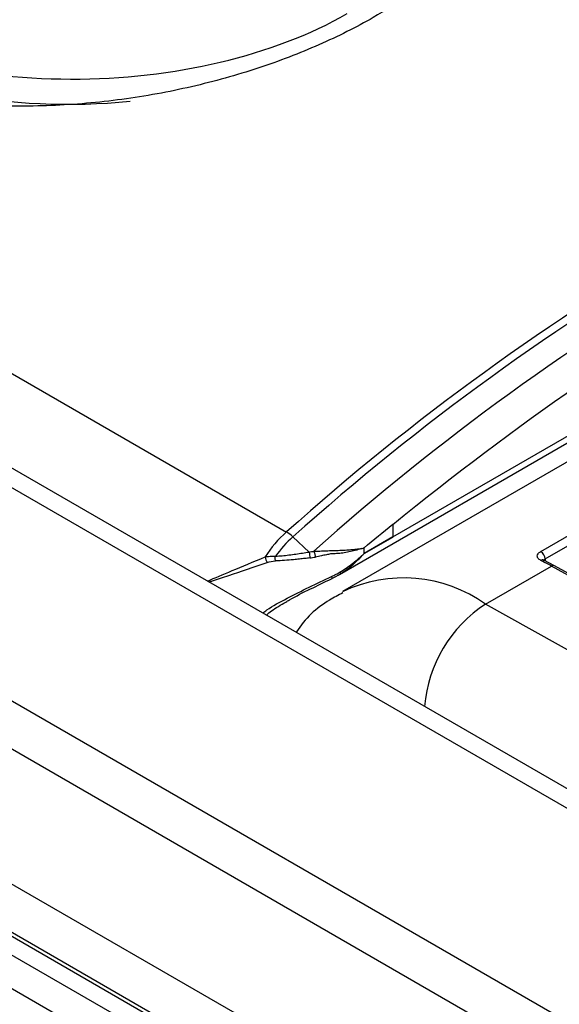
# Model space of a CAD drawing. Header units: millimetres. Extents: x 2938 to 3451, y 1869 to 2231.
# Tile 23 of 30: x 3377 to 3386, y 2112 to 2129. Entities that reach past the tile are written whole.
import ezdxf

# ---------------------------------------------------------------- set-up
doc = ezdxf.new("R2010")
doc.units = ezdxf.units.MM
doc.layers.add('粗实线层', color=7, linetype='Continuous', lineweight=35)

msp = doc.modelspace()

# ---------------------------------------------------------------- linework, layer by layer
at = {"layer": '粗实线层', "color": 7, "linetype": 'Continuous', "lineweight": 25}
for p, q in [((3291.549, 2166.355), (3390.544, 2109.207)), ((3291.049, 2165.828), (3390.044, 2108.679)), ((3290.049, 2164.096), (3389.044, 2106.947)), ((3289.841, 2163.399), (3388.836, 2106.25)), ((3289.841, 2163.329), (3388.836, 2106.18)), ((3290.089, 2162.859), (3389.084, 2105.71)), ((3391.382, 2112.358), (3304.95, 2162.254)), ((3391.882, 2112.408), (3305.45, 2162.304)), ((3317.063, 2157.172), (3381.532, 2119.998)), ((3382.439, 2119.275), (3396.564, 2127.429)), ((3396.633, 2127.145), (3382.49, 2118.981)), ((3383.344, 2119.916), (3396.026, 2127.237)), ((3389.296, 2105.016), (3356.062, 2124.202)), ((3385.87, 2119.664), (3387.043, 2120.341)), ((3383.344, 2120.126), (3383.344, 2119.916)), ((3385.948, 2119.538), (3387.122, 2120.216)), ((3381.642, 2119.915), (3381.918, 2119.657)), ((3383.344, 2119.913), (3382.856, 2119.631)), ((3383.344, 2119.912), (3382.856, 2119.63)), ((3382.856, 2119.63), (3383.344, 2119.911)), ((3383.344, 2119.911), (3383.344, 2119.913)), ((3382.856, 2119.63), (3382.856, 2119.729)), ((3382.856, 2119.631), (3382.856, 2119.63)), ((3384.931, 2118.768), (3386.055, 2119.417)), ((3386.106, 2119.422), (3385.923, 2119.518)), ((3389.482, 2117.506), (3386.055, 2119.417)), ((3389.532, 2117.511), (3386.105, 2119.422)), ((3391.012, 2115.376), (3384.931, 2118.768))]:
    msp.add_line(p, q, dxfattribs=at)
at = {"layer": '粗实线层', "color": 8, "linetype": 'Continuous', "lineweight": 25}
msp.add_line((3385.948, 2119.538), (3385.949, 2119.505), dxfattribs=at)
for centre, radius, start, end in [((3377.807, 2137.862), 10.566, 242.562, 275.7318), ((3385.902, 2119.471), 0.0517, 66.1251, 124.7325), ((3386.085, 2119.376), 0.0507, 66.0738, 125.3711), ((3383.528, 2116.786), 2.428, 54.7064, 115.3831), ((3386.175, 2116.843), 2.292, 122.8806, 175.5219)]:
    msp.add_arc(centre, radius, start, end, dxfattribs=at)
at = {"layer": '粗实线层', "color": 7, "linetype": 'Continuous', "lineweight": 25}
for centre, radius, start, end in [((3409.513, 2088.748), 41.947, 108.1541, 131.8405), ((3409.603, 2088.688), 41.916, 108.1541, 131.8405), ((3409.803, 2088.529), 41.748, 108.2286, 131.7644), ((3382.807, 2118.536), 1.94, 131.0802, 147.6865), ((3382.85, 2118.523), 1.843, 130.9556, 144.8249), ((3381.219, 2119.47), 0.614, 46.4615, 59.367), ((3381.427, 2119.615), 0.263, 189.1229, 210.8462), ((3385.797, 2119.531), 0.151, 2.8084, 61.3815), ((3383.904, 2115.563), 4.414, 60.8297, 63.5178)]:
    msp.add_arc(centre, radius, start, end, dxfattribs=at)
for points, knots in [([(3381.671, 2134.879), (3381.739, 2134.852), (3381.874, 2134.799), (3382.071, 2134.716), (3382.265, 2134.63), (3382.453, 2134.541), (3382.638, 2134.449), (3382.935, 2134.292), (3383.326, 2134.063), (3383.776, 2133.75), (3384.17, 2133.424), (3384.615, 2132.972), (3385.011, 2132.383), (3385.2, 2131.657), (3385.112, 2130.928), (3384.751, 2130.212), (3384.084, 2129.476), (3383.168, 2128.833), (3382.104, 2128.299), (3381.057, 2127.898), (3379.922, 2127.579), (3378.728, 2127.361), (3377.714, 2127.272), (3376.909, 2127.259), (3376.311, 2127.279), (3375.724, 2127.33), (3375.213, 2127.403), (3374.78, 2127.487), (3374.417, 2127.573), (3374.184, 2127.643), (3374.068, 2127.677)], [0, 0, 0, 0, 0.010415, 0.020832, 0.031263, 0.04172, 0.052215, 0.06276, 0.09398, 0.125324, 0.156625, 0.187869, 0.250433, 0.312933, 0.375256, 0.437584, 0.500116, 0.575749, 0.628684, 0.681631, 0.734875, 0.787912, 0.840988, 0.867515, 0.894026, 0.920577, 0.947001, 0.964766, 0.982413, 1, 1, 1, 1]), ([(3373.15, 2134.298), (3371.9, 2133.577), (3371.197, 2132.599), (3371.193, 2130.559), (3371.892, 2129.581), (3374.386, 2128.136), (3376.079, 2127.729), (3379.614, 2127.723), (3381.312, 2128.124), (3382.568, 2128.842)], [0, 0, 0, 0, 0.25, 0.25, 0.5, 0.5, 0.75, 0.75, 1, 1, 1, 1]), ([(3382.809, 2119.715), (3382.82, 2119.718), (3382.835, 2119.721), (3382.851, 2119.728), (3382.856, 2119.729)], [0, 0, 0, 0, 0.7051055, 1, 1, 1, 1]), ([(3380.185, 2119.161), (3380.315, 2119.217), (3380.586, 2119.332), (3380.969, 2119.491), (3381.167, 2119.573)], [0, 0, 0, 0, 0.48434, 1, 1, 1, 1]), ([(3381.167, 2119.573), (3381.186, 2119.577), (3381.223, 2119.584), (3381.282, 2119.588), (3381.323, 2119.586), (3381.344, 2119.585)], [0, 0, 0, 0, 0.329943, 0.663158, 1, 1, 1, 1]), ([(3381.345, 2119.505), (3381.344, 2119.513), (3381.34, 2119.528), (3381.339, 2119.556), (3381.342, 2119.575), (3381.344, 2119.585)], [0, 0, 0, 0, 0.307186, 0.644859, 1, 1, 1, 1]), ([(3381.344, 2119.585), (3381.382, 2119.588), (3381.459, 2119.593), (3381.575, 2119.606), (3381.69, 2119.622), (3381.805, 2119.64), (3381.88, 2119.651), (3381.918, 2119.657)], [0, 0, 0, 0, 0.199226, 0.398172, 0.597514, 0.797907, 1, 1, 1, 1]), ([(3381.931, 2119.556), (3381.903, 2119.552), (3381.844, 2119.546), (3381.751, 2119.535), (3381.635, 2119.523), (3381.499, 2119.511), (3381.396, 2119.507), (3381.345, 2119.505)], [0, 0, 0, 0, 0.148113, 0.307996, 0.479775, 0.739807, 1, 1, 1, 1]), ([(3381.918, 2119.657), (3381.922, 2119.642), (3381.925, 2119.624), (3381.93, 2119.587), (3381.931, 2119.57), (3381.931, 2119.556)], [0, 0, 0, 0, 0.5, 0.5, 1, 1, 1, 1]), ([(3381.995, 2119.668), (3382.031, 2119.67), (3382.104, 2119.674), (3382.214, 2119.678), (3382.327, 2119.682), (3382.435, 2119.686), (3382.538, 2119.691), (3382.632, 2119.698), (3382.709, 2119.705), (3382.767, 2119.711), (3382.795, 2119.714), (3382.809, 2119.715)], [0, 0, 0, 0, 0.1140706, 0.2359641, 0.3657055, 0.5033062, 0.6201933, 0.7495949, 0.8733885, 0.9375651, 1, 1, 1, 1]), ([(3382.025, 2119.571), (3382.025, 2119.578), (3382.025, 2119.591), (3382.022, 2119.611), (3382.018, 2119.63), (3382.013, 2119.647), (3382.007, 2119.659), (3382.002, 2119.667), (3381.997, 2119.668), (3381.995, 2119.668)], [0, 0, 0, 0, 0.218261, 0.411014, 0.57228, 0.74761, 0.872448, 0.952033, 1, 1, 1, 1]), ([(3382.285, 2119.623), (3382.261, 2119.619), (3382.209, 2119.609), (3382.123, 2119.59), (3382.059, 2119.577), (3382.025, 2119.57)], [0, 0, 0, 0, 0.280207, 0.613383, 1, 1, 1, 1]), ([(3382.809, 2119.715), (3382.774, 2119.704), (3382.707, 2119.682), (3382.6, 2119.657), (3382.494, 2119.639), (3382.39, 2119.628), (3382.319, 2119.625), (3382.285, 2119.623)], [0, 0, 0, 0, 0.2174008, 0.4260381, 0.6259708, 0.8172658, 1, 1, 1, 1]), ([(3382.447, 2119.317), (3382.481, 2119.338), (3382.556, 2119.384), (3382.677, 2119.474), (3382.778, 2119.559), (3382.84, 2119.616), (3382.856, 2119.63)], [0, 0, 0, 0, 0.233543, 0.499879, 0.871674, 1, 1, 1, 1]), ([(3382.449, 2119.282), (3382.485, 2119.305), (3382.549, 2119.346), (3382.628, 2119.409), (3382.715, 2119.485), (3382.783, 2119.553), (3382.834, 2119.608), (3382.849, 2119.624), (3382.854, 2119.629), (3382.856, 2119.63)], [0, 0, 0, 0, 0.234418, 0.421378, 0.561906, 0.874373, 0.960548, 0.986111, 1, 1, 1, 1]), ([(3385.872, 2119.514), (3385.863, 2119.519), (3385.845, 2119.528), (3385.827, 2119.546), (3385.815, 2119.566), (3385.81, 2119.593), (3385.82, 2119.629), (3385.853, 2119.652), (3385.87, 2119.664)], [0, 0, 0, 0, 0.127933, 0.251358, 0.375276, 0.50463, 0.754011, 1, 1, 1, 1]), ([(3380.207, 2119.147), (3380.229, 2119.154), (3380.332, 2119.184), (3380.636, 2119.286), (3380.975, 2119.402), (3381.201, 2119.48)], [0, 0, 0, 0, 0.079122, 0.385361, 1, 1, 1, 1]), ([(3381.129, 2118.615), (3381.152, 2118.633), (3381.269, 2118.724), (3381.539, 2118.867), (3381.917, 2119.058), (3382.173, 2119.179), (3382.302, 2119.239)], [0, 0, 0, 0, 0.073874, 0.382951, 0.690766, 1, 1, 1, 1]), ([(3382.302, 2119.239), (3382.327, 2119.252), (3382.376, 2119.276), (3382.424, 2119.303), (3382.447, 2119.317)], [0, 0, 0, 0, 0.518249, 1, 1, 1, 1]), ([(3381.521, 2118.803), (3381.541, 2118.815), (3381.669, 2118.894), (3381.94, 2119.026), (3382.18, 2119.143), (3382.299, 2119.201)], [0, 0, 0, 0, 0.086676, 0.546791, 1, 1, 1, 1]), ([(3382.495, 2118.958), (3382.419, 2118.92), (3382.109, 2118.765), (3381.836, 2118.516), (3381.701, 2118.289), (3381.7, 2118.286)], [0, 0, 0, 0, 0.244274, 0.990265, 1, 1, 1, 1])]:
    msp.add_open_spline(points, degree=3, knots=knots, dxfattribs=at)
for points in [[(3383.344, 2120.126), (3387.529, 2123.526), (3391.846, 2126), (3396.025, 2127.393)], [(3382.856, 2119.729), (3383.018, 2119.864), (3383.181, 2119.998), (3383.344, 2120.13)], [(3383.344, 2120.13), (3383.344, 2120.129), (3383.344, 2120.127), (3383.344, 2120.126)], [(3383.344, 2119.916), (3383.344, 2119.915), (3383.344, 2119.913), (3383.344, 2119.912)], [(3381.918, 2119.657), (3381.944, 2119.661), (3381.97, 2119.665), (3381.995, 2119.668)], [(3381.931, 2119.556), (3381.963, 2119.56), (3381.995, 2119.565), (3382.025, 2119.571)], [(3381.201, 2119.48), (3381.246, 2119.495), (3381.294, 2119.504), (3381.345, 2119.505)], [(3385.948, 2119.47), (3385.909, 2119.487), (3385.91, 2119.516), (3385.948, 2119.538)], [(3382.299, 2119.201), (3382.351, 2119.225), (3382.401, 2119.252), (3382.449, 2119.282)], [(3382.302, 2119.239), (3382.309, 2119.215), (3382.308, 2119.2), (3382.299, 2119.201)], [(3382.447, 2119.317), (3382.453, 2119.299), (3382.454, 2119.286), (3382.449, 2119.282)]]:
    msp.add_open_spline(points, degree=3, dxfattribs=at)
at = {"layer": '粗实线层', "color": 8, "linetype": 'Continuous', "lineweight": 25}
msp.add_open_spline([(3381.189, 2118.581), (3381.217, 2118.605), (3381.312, 2118.684), (3381.435, 2118.754), (3381.521, 2118.803)], degree=3, knots=[0, 0, 0, 0, 0.2996137, 1, 1, 1, 1], dxfattribs=at)

doc.saveas('drawing.dxf')
